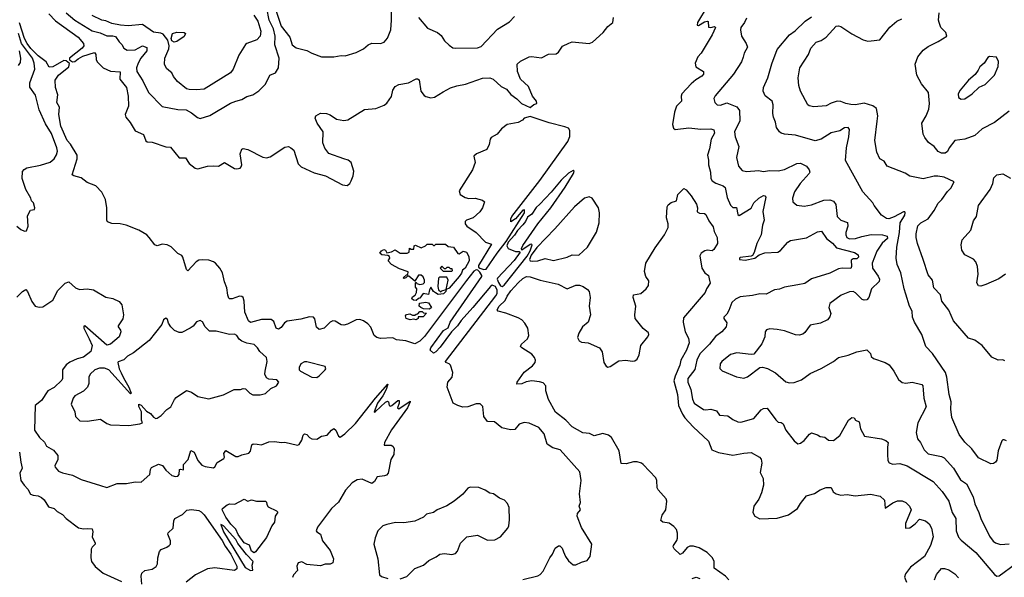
# Model space of a CAD drawing. Extents: x 2056909 to 2160450, y 827444 to 1016825.
# Tile 57 of 256: x 2084995 to 2093016, y 881626 to 886168. Entities that reach past the tile are written whole.
import ezdxf

# ---------------------------------------------------------------- set-up
doc = ezdxf.new("R2010")
doc.units = 0

msp = doc.modelspace()

# ---------------------------------------------------------------- linework, layer by layer
at = {"layer": '0CON10XD'}
for points in [[(2085375, 886223.1), (2085445, 886165.3), (2085587.1, 886077.1), (2085650.7, 886060.7), (2085705, 886036.8), (2085755, 886036.5), (2085775, 886030), (2085805, 885987.1), (2085828.6, 885965), (2085844, 885935), (2085871.1, 885921.1), (2085935, 885921.8), (2085995, 885954.1), (2086030.4, 885940.4), (2086030, 885915), (2085982.4, 885855), (2085960, 885815), (2085946.9, 885775), (2085948.5, 885745), (2085999.1, 885669.1), (2086043.9, 885573.9), (2086155, 885462.2), (2086285, 885437.7), (2086351.2, 885435), (2086395, 885410), (2086445, 885370.8), (2086465, 885364.2), (2086545, 885388.9), (2086712.6, 885487.4), (2086755, 885505.6), (2086805, 885519.2), (2086845, 885542.5), (2086894.3, 885555.7), (2086942.3, 885587.7), (2086998.3, 885641.7), (2087032, 885715), (2087078, 885735), (2087104.7, 885775.3), (2087110.4, 885855), (2087074.6, 885964.6), (2087075.2, 886035), (2087062.7, 886095), (2087028.8, 886165), (2087007.3, 886262.7)], [(2087066.2, 886295), (2087125, 886115.8), (2087195, 886026), (2087214.6, 885964.6), (2087248, 885938), (2087335, 885918.1), (2087374.6, 885894.6), (2087455, 885866), (2087555, 885866.2), (2087615, 885876), (2087645.8, 885874.2), (2087735, 885900.6), (2087795, 885930), (2087835, 885963.8), (2087864.2, 885975.8), (2087935, 885973.8), (2087964.1, 885985.9), (2087991.2, 886018.8), (2088017.5, 886085), (2088025.3, 886165), (2088023.1, 886265)], [(2090595.5, 886275), (2090515.8, 886145), (2090512.7, 886122.7), (2090525, 886120), (2090575, 886151.4), (2090596.2, 886156.2), (2090602.5, 886152.5), (2090605, 886107.5), (2090625, 886103.8), (2090655, 886113.8), (2090663.8, 886105), (2090635.9, 886045), (2090545.2, 885894.8), (2090520.4, 885865), (2090496.5, 885815), (2090502.9, 885785), (2090565, 885746.2), (2090565.8, 885725), (2090552.4, 885707.6), (2090502.3, 885677.7), (2090465, 885646.7), (2090388.9, 885565), (2090383.3, 885545), (2090385.5, 885505), (2090346.2, 885463.8), (2090328.9, 885415), (2090311.9, 885315), (2090322, 885285), (2090335, 885274.2), (2090446.6, 885286.6), (2090545, 885275.5), (2090625, 885278.6), (2090649.8, 885269.8), (2090654.6, 885245), (2090628.9, 885195), (2090615.4, 885115), (2090599.1, 885065), (2090607.5, 885025), (2090606.5, 884985), (2090622.2, 884925), (2090624.3, 884875), (2090635.5, 884855.5), (2090665, 884835.7), (2090725, 884814.3), (2090740.7, 884800.7), (2090759.3, 884719.3), (2090785, 884656.7), (2090805, 884638.8), (2090835, 884637.5), (2090845, 884582.5), (2090855, 884573.3), (2090955, 884634.2), (2090975.8, 884675), (2091015, 884715.6), (2091055, 884736), (2091065, 884733.8), (2091072.9, 884722.9), (2091048.1, 884605), (2091060.5, 884535), (2091046.5, 884495), (2091035.7, 884415), (2091000.6, 884345), (2090979.2, 884270.8), (2090965, 884247.5), (2090955, 884242.5), (2090865, 884230)], [(2085234.2, 886215), (2085288.2, 886158.2), (2085472.5, 886025), (2085515.4, 885975), (2085518.5, 885955), (2085503.6, 885936.4), (2085400, 885855), (2085401.1, 885841.1), (2085425, 885826.2), (2085445, 885828.9), (2085471.6, 885848.4), (2085509.2, 885870.8), (2085605, 885900), (2085615.9, 885885.9), (2085618.9, 885845), (2085626.9, 885825), (2085676.1, 885776.1), (2085735, 885749.2), (2085814.3, 885744.3), (2085811.1, 885685), (2085865, 885615.6), (2085878.9, 885545), (2085883.1, 885465), (2085855, 885396.7), (2085859.1, 885375), (2085895, 885331.4), (2085935, 885264), (2086005, 885233.3), (2086022, 885182), (2086034.3, 885174.3), (2086075, 885170), (2086185, 885132), (2086225, 885130), (2086295, 885043.3), (2086345, 885042), (2086375, 884995.8), (2086425, 884959.2), (2086447, 884953), (2086525, 884975.8), (2086571.7, 884978.3), (2086615, 884973.8), (2086665, 885004), (2086745, 884956.7), (2086765, 884953.8), (2086790.3, 884959.7), (2086800.6, 884969.4), (2086804.3, 884985.7), (2086791.1, 885075), (2086805, 885113.3), (2086815, 885118), (2086855, 885111.9), (2086977, 885047), (2087005, 885042), (2087035, 885050), (2087155, 885130), (2087185, 885134.4), (2087205.4, 885125.4), (2087228.6, 885105), (2087264, 884995), (2087288.3, 884968.3), (2087395, 884921.4), (2087487.5, 884895), (2087625, 884824.2), (2087661.7, 884818.3), (2087683.8, 884835), (2087695, 884856.7), (2087710.6, 884895), (2087717.1, 884935), (2087695.5, 885005.5), (2087671.2, 885025), (2087635.5, 885035.5), (2087515, 885078), (2087480.3, 885120.3), (2087465.9, 885164.1), (2087466.7, 885255), (2087418, 885325), (2087402.5, 885365), (2087407.5, 885385), (2087445, 885406), (2087495, 885403.8), (2087525, 885393.8), (2087577.4, 885357.4), (2087635, 885347.8), (2087667.6, 885352.4), (2087805, 885437.5), (2087895.5, 885444.5), (2087965, 885470.8), (2087985, 885488), (2088025, 885543.8), (2088035.6, 885595), (2088055, 885624.2), (2088085, 885641.4), (2088162.5, 885655), (2088225, 885686.7), (2088235, 885687.5), (2088248.3, 885678.3), (2088264.2, 885585), (2088290.3, 885550.3), (2088305, 885541.2), (2088345, 885531.4), (2088375, 885536.7), (2088445, 885579.4), (2088505, 885612.2), (2088555, 885629.5), (2088627.2, 885642.8), (2088765, 885690.6), (2088825, 885694.4), (2088853.6, 885683.6), (2088916.2, 885625), (2088961.3, 885601.3), (2088995, 885558.8), (2089045, 885524), (2089084.4, 885485), (2089155, 885452.8), (2089182.9, 885477.1), (2089208, 885485), (2089205.8, 885504.2), (2089171.9, 885545), (2089140.6, 885625), (2089074.2, 885685), (2089049.2, 885745), (2089046.7, 885805), (2089075, 885831.2), (2089145, 885865.8), (2089165, 885868.6), (2089245, 885858.6), (2089303.1, 885886.9), (2089365, 885890), (2089383.3, 885905), (2089418, 885952), (2089468.3, 885978.3), (2089495, 885988.6), (2089635, 885973.1), (2089661.2, 885985), (2089749.2, 886065), (2089785, 886113.8), (2089826.7, 886145), (2089831.4, 886185)], [(2086901.5, 886205), (2086936, 886155), (2086958.8, 886075), (2086955, 886033.8), (2086926.4, 886003.6), (2086846.7, 885975), (2086834.6, 885965.4), (2086780.9, 885879.1), (2086734.3, 885765), (2086714, 885735), (2086497.4, 885602.6), (2086435, 885595.6), (2086375, 885598.5), (2086355, 885605.6), (2086281.1, 885665), (2086247.8, 885705), (2086235.6, 885735), (2086225, 885744), (2086190, 885770), (2086175.6, 885805), (2086177.8, 885855), (2086209.2, 885930.8), (2086212.4, 885955), (2086202.3, 886002.3), (2086165, 886049.6), (2086145, 886058.7), (2086085, 886067.5), (2085995, 886128.4), (2085878.7, 886118.7), (2085816.3, 886123.7), (2085746.9, 886136.9), (2085697.7, 886157.7), (2085665, 886163.9), (2085585, 886202.2)], [(2088243.1, 886185), (2088318.3, 886098.3), (2088398, 886065), (2088428.3, 886038.3), (2088455, 885996.7), (2088495, 885961.2), (2088525, 885940), (2088545, 885936.7), (2088725, 885939.2), (2088755, 885948.8), (2088888.9, 886091.1), (2088985, 886151.9), (2089026.7, 886195)], [(2090915, 886182), (2090900, 886145), (2090870.8, 886105), (2090866.9, 886085), (2090875, 886033.3), (2090913.3, 885973.3), (2090923.6, 885945), (2090895.9, 885895), (2090887.8, 885862.2), (2090875, 885823.8), (2090808.9, 885725), (2090660.9, 885549.1), (2090650, 885525), (2090658, 885495), (2090675.8, 885475.8), (2090705, 885470.6), (2090755, 885490), (2090837.4, 885457.4), (2090859.2, 885429.2), (2090861.1, 885345), (2090817.1, 885255), (2090822.5, 885215), (2090854.4, 885135), (2090833.3, 885045), (2090849.4, 884975), (2090880.2, 884940.2), (2090915, 884931.9), (2091015, 884940.8), (2091052.5, 884932.5), (2091105, 884940), (2091175, 884936.2), (2091225, 884948.7), (2091325, 884995.4), (2091355, 885000.4), (2091405, 884975.8), (2091425.3, 884945), (2091430.5, 884925), (2091426.5, 884915), (2091352.9, 884835), (2091308, 884765), (2091291.2, 884715), (2091293.3, 884685), (2091325, 884656.2), (2091385, 884648.8), (2091445, 884659.2), (2091545, 884696.9), (2091595, 884699.4), (2091625, 884690.8), (2091643.3, 884663.3), (2091655, 884564.2), (2091683.1, 884535), (2091738, 884515), (2091741.1, 884485), (2091724.8, 884435.2), (2091724.7, 884415), (2091734.3, 884394.3), (2091755, 884382), (2091805, 884384.7), (2091855, 884402.9), (2091931.8, 884418.2), (2092023.7, 884416.3), (2092062.9, 884405), (2092063.2, 884385), (2092020.9, 884349.1), (2091977.4, 884282.6), (2091939.6, 884185), (2091943.1, 884143.1), (2091987.6, 884077.6)], [(2093035, 882738.8), (2093015, 882746.7), (2093005, 882746.7), (2092995, 882737.5), (2092967.1, 882655), (2092955, 882580), (2092945, 882563.3), (2092928.3, 882551.7), (2092905, 882550), (2092805, 882598.8), (2092751.1, 882671.1), (2092695, 882725.8), (2092648.8, 882788.8), (2092588.3, 882928.3), (2092581.4, 882995), (2092582.9, 883055), (2092565.7, 883115), (2092548.1, 883255), (2092535.6, 883295), (2092429.7, 883449.7), (2092375.8, 883505), (2092342.9, 883605), (2092285, 883703.8), (2092268.1, 883745), (2092264.3, 883795), (2092243.3, 883835), (2092215, 883933.3), (2092200, 883975), (2092172.5, 884105), (2092143, 884173), (2092135.5, 884225), (2092139.6, 884315), (2092162.2, 884435), (2092166.8, 884513.2), (2092204.5, 884575), (2092209.4, 884595), (2092205, 884602), (2092195, 884601.9), (2092117.4, 884562.6), (2092075, 884547.1), (2092055, 884548), (2092015, 884576), (2091955, 884654), (2091945, 884676), (2091864.6, 884764.6), (2091722.1, 885022.1), (2091730.6, 885125), (2091750.6, 885215), (2091754.5, 885274.5), (2091745, 885289.4), (2091715, 885287.3), (2091676.9, 885263.1), (2091605, 885246.2), (2091524.3, 885195), (2091475, 885181.2), (2091315, 885227.1), (2091225, 885236), (2091197.5, 885245), (2091183.8, 885255), (2091160.6, 885290.6), (2091152.7, 885332.7), (2091135.8, 885375), (2091130.8, 885405), (2091133.8, 885475), (2091126.2, 885505), (2091066.9, 885546.9), (2091051.9, 885585), (2091053.3, 885615), (2091088.9, 885695), (2091121.7, 885808.3), (2091165.8, 885925), (2091265.8, 886045), (2091312.4, 886077.6), (2091393, 886157), (2091445, 886190.6)], [(2093019.3, 883389.3), (2093005, 883397.5), (2092965, 883393.3), (2092915, 883420), (2092835, 883513.8), (2092775, 883556.2), (2092723, 883573), (2092601.2, 883715), (2092562.7, 883802.7), (2092508, 883875), (2092495.6, 883925.6), (2092440.8, 883985), (2092430.8, 884045), (2092395, 884090), (2092354.4, 884215), (2092309.6, 884345), (2092298.8, 884395), (2092297.7, 884425), (2092311.8, 884488.2), (2092335, 884512.9), (2092395, 884546), (2092445, 884613.8), (2092476.7, 884673.3), (2092507.3, 884702.7), (2092552.2, 884767.8), (2092581.2, 884795), (2092607.5, 884847.5), (2092526.2, 884885), (2092473.7, 884893.7), (2092445, 884894.5), (2092355, 884871.5), (2092245, 884894), (2092207.9, 884917.9), (2092062.5, 884975), (2092036.7, 885015), (2092001.2, 885035), (2091978.8, 885088.8), (2091960, 885185), (2091979.3, 885340.7), (2091985.8, 885385), (2091973.8, 885445), (2091945, 885467.5), (2091875, 885488), (2091805, 885475.7), (2091765, 885477.1), (2091725, 885484.4), (2091685, 885502.2), (2091655.5, 885505.5), (2091605, 885489.2), (2091564.3, 885465.7), (2091465, 885457.5), (2091425, 885466), (2091414.5, 885474.5), (2091355.3, 885585.3), (2091342.4, 885632.4), (2091337.3, 885695), (2091351.1, 885775), (2091421.4, 885885), (2091439.2, 885935), (2091484.6, 885985.4), (2091525, 886000), (2091564.4, 886025), (2091645, 886115.8), (2091665, 886118.6), (2091685, 886112.5), (2091775, 886052), (2091867.5, 886005), (2091905, 885993.8), (2091930, 885995), (2092002.5, 886005), (2092083, 886107), (2092140, 886155), (2092180, 886175)], [(2093056.6, 885423.4), (2092935, 885331.2), (2092835, 885280), (2092775, 885224.3), (2092695, 885196.2), (2092613.3, 885185), (2092566.4, 885123.6), (2092554, 885095), (2092535, 885081.4), (2092505, 885080), (2092476, 885095), (2092444.2, 885135), (2092398.1, 885168.1), (2092367.2, 885207.2), (2092354.2, 885235), (2092343.8, 885325), (2092378, 885385), (2092400.3, 885439.7), (2092405.6, 885485), (2092398.6, 885575), (2092342, 885645), (2092303.8, 885715), (2092288.8, 885805), (2092312, 885865), (2092355, 885918.8), (2092395, 885949.2), (2092478.3, 885991.7), (2092546.7, 886035), (2092540.8, 886065), (2092500, 886105), (2092484.2, 886144.2), (2092480, 886165), (2092485.8, 886224.2)], [(2088871.1, 883995), (2088845, 884006.2), (2088830, 883995), (2088686.9, 883823.1), (2088591.2, 883718.8), (2088560.6, 883675), (2088513.5, 883626.5), (2088419.4, 883500.6), (2088385, 883463.3), (2088365, 883452.5), (2088340, 883475), (2088344.2, 883495), (2088448.6, 883635), (2088485, 883656.7), (2088503.1, 883705), (2088758.8, 884075), (2088760, 884085), (2088745, 884112.3), (2088727.6, 884127.6), (2088715, 884130), (2088695, 884119.1), (2088635, 884043.1), (2088292.1, 883587.9), (2088255, 883549.1), (2088215, 883528), (2088141.1, 883551.1), (2088065, 883560.6), (2088035, 883576.5), (2087935, 883570.9), (2087905, 883578.5), (2087883.1, 883595), (2087855, 883663.8), (2087831.7, 883691.7), (2087796, 883715), (2087765, 883725.6), (2087735, 883723.3), (2087665, 883686.7), (2087635, 883678.9), (2087615, 883682.9), (2087565, 883713.1), (2087545, 883714.4), (2087525, 883703.1), (2087475.7, 883655), (2087435, 883643.5), (2087412.7, 883662.7), (2087400.3, 883730.3), (2087388.8, 883745), (2087355, 883748.9), (2087285, 883727.7), (2087175, 883713.1), (2087152.4, 883697.6), (2087125, 883659.4), (2087105, 883648.3), (2087084.7, 883655), (2087065, 883710), (2087045, 883725.4), (2086965, 883725.4), (2086875, 883700.6), (2086858.5, 883715), (2086829.6, 883785), (2086823.3, 883875), (2086815.5, 883905.5), (2086804.3, 883914.3), (2086787, 883917), (2086725, 883894.4), (2086705, 883894), (2086699.5, 883899.5), (2086690, 883925), (2086682.9, 883985), (2086662.7, 884032.7), (2086646.5, 884105), (2086625, 884144.2), (2086590, 884185), (2086575, 884196.2), (2086535, 884209.1), (2086485, 884212.8), (2086455, 884208.2), (2086432.7, 884195), (2086365, 884121.2), (2086355, 884132.5), (2086325, 884233.8), (2086315, 884247.5), (2086285, 884264.4), (2086228.6, 884318.6), (2086197.5, 884335), (2086155, 884340), (2086115, 884326.9), (2086095, 884334.4), (2086051.5, 884395), (2086030, 884415), (2085965, 884454.6), (2085863.3, 884495), (2085814.6, 884504.6), (2085745, 884507.1), (2085710.9, 884520.9), (2085704.6, 884535.4), (2085704.7, 884635), (2085693.4, 884703.4), (2085665, 884762.9), (2085615, 884814.6), (2085545, 884841.5), (2085495, 884879.5), (2085435.8, 884895.8), (2085423.8, 884905), (2085463.8, 885035), (2085463.5, 885065), (2085410, 885155), (2085383.3, 885185), (2085329.4, 885300.6), (2085315.5, 885395), (2085318.6, 885455), (2085298.9, 885495), (2085307.5, 885555), (2085287.1, 885615), (2085285.5, 885675), (2085311.1, 885715), (2085394.5, 885785), (2085401.2, 885811.2), (2085373.8, 885833.8), (2085355, 885834.6), (2085265, 885785.3), (2085235, 885781.2), (2085211.3, 885825), (2085145, 885873.4), (2085085, 885933.5), (2085056.1, 885975), (2085035, 886013.8), (2084992.7, 886142.7)], [(2084973.1, 884485), (2085005, 884458.9), (2085035, 884445.7), (2085052.3, 884447.7), (2085065.8, 884485), (2085058.3, 884571.7), (2085083.6, 884616.4), (2085117, 884623), (2085120, 884635), (2085107.5, 884675), (2085091.7, 884691.7), (2085086, 884715), (2085044.4, 884785), (2085016.9, 884875), (2085019.1, 884930.9), (2085032.1, 884947.9), (2085055, 884960.8), (2085165, 884982.5), (2085245, 885006.5), (2085275.6, 885035), (2085295, 885066.2), (2085302.2, 885097.8), (2085299.3, 885125), (2085255, 885241.4), (2085205, 885320), (2085153.8, 885435), (2085124.5, 885554.5), (2085077.4, 885617.4), (2085077.1, 885655), (2085117.6, 885765), (2085112.7, 885815), (2085099, 885855), (2085010.2, 885975), (2084984.9, 886055)], [(2086255, 885985.6), (2086234.2, 885995), (2086230, 886015), (2086240, 886055), (2086275, 886065.4), (2086335, 886063.8), (2086345, 886056.7), (2086335, 886031.2), (2086275, 885990.9), (2086255, 885985.6)], [(2084990.2, 885915), (2085003.2, 885855), (2084999.3, 885820.7), (2084984.3, 885795)], [(2092665, 885521.2), (2092695, 885523.8), (2092755, 885564), (2092810.6, 885619.4), (2092859.1, 885640.9), (2092936, 885715), (2092966, 885786), (2092968.3, 885828.3), (2092953, 885863), (2092895, 885867.5), (2092880.5, 885859.5), (2092851.2, 885815), (2092815.9, 885784.1), (2092804.1, 885755.9), (2092777.4, 885722.6), (2092725, 885676), (2092655, 885593.3), (2092640, 885565), (2092643.8, 885535), (2092665, 885521.2)], [(2088775, 884133.3), (2088795, 884134.6), (2088883.5, 884266.5), (2088959.2, 884360.8), (2089106.7, 884595), (2089108.3, 884618.3), (2089095, 884616.2), (2089033.8, 884545), (2088995, 884522.5), (2088996, 884545), (2089005.6, 884565), (2089231.2, 884858.8), (2089459.3, 885175), (2089477.4, 885217.4), (2089476.5, 885265), (2089465.5, 885285.5), (2089436.6, 885296.6), (2089307.3, 885327.3), (2089155, 885380), (2089105, 885366.7), (2089090.7, 885349.3), (2089055, 885330), (2088965, 885314.5), (2088920, 885280), (2088885, 885236.9), (2088835, 885209.2), (2088826.9, 885195), (2088819.7, 885150.3), (2088799.7, 885110.3), (2088715.5, 885074.5), (2088694.3, 885055.7), (2088705.7, 885005), (2088684.5, 884945), (2088574.5, 884775), (2088583.1, 884745), (2088625, 884720.9), (2088655, 884712.3), (2088705, 884713.6), (2088765, 884699.2), (2088781.2, 884685), (2088764.4, 884635), (2088745, 884604.3), (2088688.1, 884555), (2088634.2, 884535), (2088624, 884524), (2088622.9, 884505), (2088637.4, 884487.4), (2088715, 884433.8), (2088788.6, 884355), (2088838.8, 884338.8), (2088733, 884165), (2088733.4, 884153.4), (2088743, 884143), (2088775, 884133.3)], [(2088925, 883994.9), (2088941.6, 884005), (2089128.8, 884241.2), (2089153.3, 884285), (2089170, 884335), (2089165, 884340), (2089155, 884337.5), (2089085, 884290), (2089083.9, 884303.9), (2089095, 884330), (2089216.4, 884505), (2089322.1, 884635), (2089439.2, 884805), (2089505.7, 884915), (2089512.5, 884935), (2089505, 884940), (2089465, 884917.5), (2089405, 884860), (2089325, 884761.9), (2089233.3, 884665), (2089202.7, 884637.3), (2089166.5, 884585), (2089131.7, 884558.3), (2089116.9, 884525), (2089095, 884496.2), (2089049.5, 884450.5), (2089025, 884412), (2088973.6, 884356.4), (2088963.8, 884325), (2088973.6, 884303.6), (2089035, 884279.5), (2089065, 884280), (2089072.5, 884275), (2089022.7, 884207.3), (2088888.6, 884061.4), (2088885.6, 884054.4), (2088895, 884026.7), (2088910.8, 884000.8), (2088925, 883994.9)], [(2093025, 884096), (2092972.1, 884057.9), (2092865, 884010), (2092825, 883998.8), (2092805, 884001.2), (2092792.5, 884025), (2092804.2, 884095), (2092797.6, 884157.6), (2092784.5, 884194.5), (2092765, 884216.2), (2092695, 884253.3), (2092671.2, 884291.2), (2092664.2, 884335), (2092673.8, 884375), (2092743.3, 884455), (2092765, 884530), (2092790, 884565), (2092806.2, 884655), (2092901.2, 884785), (2092923.3, 884835), (2092929.3, 884880.7), (2092956.1, 884903.9), (2093005, 884913.8), (2093066.4, 884876.4)], [(2090772.5, 881605), (2090745, 881635.7), (2090651.2, 881701.2), (2090652.5, 881755), (2090640, 881785), (2090595, 881827.1), (2090531.2, 881865), (2090485, 881880), (2090455, 881880), (2090432.6, 881867.4), (2090395, 881823.3), (2090375, 881812.5), (2090327.7, 881857.7), (2090318.8, 881875), (2090321.2, 881885), (2090348.1, 881925), (2090353.5, 881945), (2090354.5, 881985), (2090345.4, 882015), (2090325, 882038.6), (2090285, 882067.5), (2090235, 882076.2), (2090217.5, 882087.5), (2090228.8, 882131.2), (2090260, 882175), (2090266.2, 882245), (2090262.2, 882265), (2090197.3, 882337.3), (2090188.8, 882355), (2090186.7, 882415), (2090176.9, 882435), (2090074.2, 882545), (2090061.2, 882555), (2090025, 882565.5), (2089994.6, 882565.4), (2089935, 882550.6), (2089895, 882552.5), (2089878.9, 882655), (2089815.5, 882765), (2089793, 882783), (2089745, 882797.1), (2089675, 882779.2), (2089636.1, 882796.1), (2089583.1, 882803.1), (2089495, 882850.8), (2089445.3, 882905.3), (2089359.8, 882969.8), (2089303.5, 883073.5), (2089282.1, 883145), (2089280, 883185), (2089259.4, 883209.4), (2089229.3, 883219.3), (2089167, 883227), (2089122.3, 883217.7), (2089085, 883200.8), (2089045, 883200), (2089047.5, 883215), (2089105, 883296), (2089171.3, 883348.7), (2089193.8, 883375), (2089195.8, 883395), (2089188.6, 883415), (2089167.5, 883442.5), (2089084.5, 883494.5), (2089076.2, 883505), (2089084.3, 883525), (2089131.4, 883568.6), (2089143.1, 883595), (2089134.4, 883655), (2089111.4, 883695), (2089085, 883722.5), (2089055, 883739.2), (2088955, 883778), (2088893.4, 883793.4), (2088884.3, 883804.3), (2088901.5, 883835), (2088948.9, 883881.1), (2088965, 883916.7), (2088995, 883959.4), (2089055, 884025.6), (2089095, 884060), (2089125, 884075.7), (2089155, 884074.5), (2089235, 884045.6), (2089382.5, 884015), (2089455, 883974.5), (2089525, 884006.4), (2089555, 884005.5), (2089584.6, 883994.6), (2089621.5, 883971.5), (2089634.5, 883954.5), (2089642.7, 883905), (2089634.6, 883835), (2089646.2, 883763.8), (2089626.2, 883705), (2089580, 883665), (2089549.6, 883615), (2089539.3, 883579.3), (2089551.8, 883551.8), (2089572.3, 883542.3), (2089626, 883536), (2089718, 883495), (2089741.3, 883461.3), (2089754.6, 883375), (2089772.5, 883345), (2089785, 883337.8), (2089805, 883341.9), (2089875, 883390), (2089933.6, 883393.6), (2089985, 883386), (2090005, 883390), (2090025, 883403.8), (2090041.2, 883438.8), (2090054.5, 883515), (2090110.9, 883585), (2090120.5, 883605), (2090117.3, 883617.3), (2090075, 883652.7), (2090010, 883735), (2090006.1, 883765), (2090014.5, 883835), (2089994, 883906), (2089995, 883926.7), (2090055, 883936.9), (2090098.5, 883975), (2090117.3, 884002.7), (2090121.1, 884041.1), (2090097.1, 884075), (2090085.6, 884115.6), (2090095.7, 884185), (2090171.2, 884308.8), (2090248, 884415), (2090278, 884475), (2090278.8, 884505), (2090264, 884555), (2090268.8, 884645), (2090278.8, 884661.2), (2090301.7, 884678.3), (2090346.4, 884693.6), (2090356.7, 884745), (2090405, 884793.3), (2090425, 884781.2), (2090465, 884733.8), (2090509.2, 884665), (2090517.5, 884635), (2090515, 884602.5), (2090531.7, 884591.7), (2090575, 884589.2), (2090585, 884580), (2090608.9, 884528.9), (2090645, 884480), (2090652.9, 884442.9), (2090676, 884395), (2090680, 884345), (2090650.4, 884295), (2090635, 884284.7), (2090595, 884290), (2090575.3, 884284.7), (2090546.5, 884265), (2090536.2, 884245), (2090553, 884143), (2090576.7, 884106.7), (2090606.7, 884085), (2090612.5, 884057.5), (2090619.3, 884020.7), (2090590, 883975), (2090580, 883945), (2090401.8, 883738.2), (2090399.4, 883705), (2090417.5, 883625), (2090442.9, 883575), (2090448.8, 883535), (2090426.8, 883475), (2090381.1, 883395), (2090372.3, 883355), (2090334.3, 883265), (2090324.8, 883225), (2090354.7, 883115), (2090362.9, 883025), (2090394, 882954), (2090413.9, 882923.9), (2090480.4, 882850.4), (2090605.9, 882735.9), (2090634.6, 882664.6), (2090687.3, 882642.7), (2090805, 882620), (2090895, 882638.1), (2090955, 882642), (2091022.5, 882605), (2091035, 882587.5), (2091040.8, 882555), (2091028.3, 882478.3), (2091050.3, 882430.3), (2091053.6, 882375), (2091039.2, 882315), (2091016.4, 882263.6), (2090975.4, 882205), (2090967.3, 882155), (2090982.9, 882125), (2091025, 882101.4), (2091165, 882107.1), (2091256.7, 882135), (2091330.8, 882185), (2091355, 882226.7), (2091405, 882290), (2091470.3, 882309.7), (2091515, 882337.5), (2091565, 882357.1), (2091605, 882357.5), (2091621.7, 882321.7), (2091645.9, 882305.9), (2091685, 882296.2), (2091735, 882300), (2091800.5, 882290.5), (2091925, 882301.9), (2092005.6, 882285.6), (2092038.8, 882255), (2092045, 882190), (2092107.9, 882232.1), (2092145, 882247.5), (2092185, 882248), (2092214.1, 882234.1), (2092244.1, 882204.1), (2092256, 882175), (2092211.1, 882065), (2092210, 882025), (2092245, 882030), (2092289.6, 882060.4), (2092325, 882098.8), (2092375, 882086.2), (2092405, 882060), (2092424, 882025), (2092435.8, 881955), (2092415.6, 881885), (2092367.1, 881795), (2092252.8, 881707.2), (2092210.8, 881655), (2092203.4, 881626.6), (2092219.6, 881585)], [(2089170.2, 884200.2), (2089215, 884204.6), (2089275, 884222.1), (2089345, 884207.1), (2089455, 884234.4), (2089495, 884252.5), (2089551.2, 884248.8), (2089621.2, 884315), (2089695, 884436.7), (2089717, 884513), (2089717.8, 884595), (2089710, 884635), (2089657.5, 884715), (2089635, 884725.5), (2089595.9, 884714.1), (2089515.1, 884644.9), (2089355.4, 884465), (2089208.3, 884311.7), (2089160.9, 884249.1), (2089149.2, 884215), (2089154.6, 884204.6), (2089170.2, 884200.2)], [(2090865, 884230), (2090857.5, 884225), (2090860, 884215), (2090905, 884210), (2090985, 884226.7), (2091018.6, 884251.4), (2091065, 884270), (2091170, 884275), (2091192, 884288), (2091253.1, 884355), (2091275, 884369.1), (2091405, 884392.5), (2091495, 884440.5), (2091525.6, 884445.6), (2091567.5, 884385), (2091615, 884348.1), (2091649.2, 884309.2), (2091795, 884272), (2091825, 884253.3), (2091828.1, 884235), (2091815, 884220.6), (2091785, 884221.2), (2091769.5, 884210.5), (2091772.3, 884157.7), (2091765, 884141.2), (2091695, 884143.9), (2091665, 884138), (2091595, 884104.3), (2091445, 884056.2), (2091390.2, 884019.8), (2091335, 884007.1), (2091225, 883989.2), (2091185, 883972.7), (2091145, 883966.8), (2091075, 883932.9), (2091025, 883936), (2090965, 883921.9), (2090865, 883910.8), (2090825, 883892.2), (2090795.6, 883865), (2090772.1, 883797.9), (2090755, 883770), (2090730, 883745), (2090730, 883735), (2090755, 883700), (2090751.4, 883665), (2090714.4, 883625), (2090663.5, 883586.5), (2090615.6, 883524.4), (2090535, 883447.3), (2090511.3, 883395), (2090495, 883319.2), (2090437.1, 883245), (2090438.8, 883215), (2090462.1, 883155), (2090475, 883076.7), (2090489.4, 883045), (2090565, 882993.1), (2090585, 882989.4), (2090625, 882996.7), (2090671.8, 882981.8), (2090697.1, 882947.1), (2090765, 882942.3), (2090805, 882910.8), (2090845, 882892), (2090868.6, 882888.6), (2090975, 882920), (2091035, 882990.6), (2091055, 883001.1), (2091085, 883002.9), (2091155, 882907.5), (2091175, 882890), (2091197.3, 882887.3), (2091215, 882876.2), (2091235.5, 882825), (2091305, 882737.8), (2091335, 882714.3), (2091355, 882718.8), (2091385, 882740), (2091428.3, 882791.7), (2091445, 882802.5), (2091495, 882786.7), (2091515, 882773.3), (2091555, 882766.7), (2091585, 882743.3), (2091625, 882740), (2091675, 882780), (2091746, 882905), (2091775, 882927.5), (2091793.6, 882923.6), (2091805, 882906.7), (2091832.5, 882892.5), (2091844.2, 882835), (2091875.9, 882775.9), (2092014.5, 882754.5), (2092051.2, 882741.2), (2092070, 882725), (2092063.1, 882685), (2092063.1, 882625), (2092068.3, 882578.3), (2092078.6, 882558.6), (2092106.9, 882546.9), (2092165, 882553.8), (2092225.8, 882535), (2092436.1, 882406.1), (2092510.6, 882325), (2092564.4, 882245), (2092590.8, 882155), (2092621.4, 882105), (2092623.3, 882005), (2092642.4, 881952.4), (2092665, 881927.5), (2092785, 881829.1), (2092935, 881648.1), (2092955, 881635.6), (2092975, 881636.9), (2093106, 881736)], [(2088225, 883880), (2088203, 883883), (2088190, 883895), (2088195, 883910), (2088216.4, 883923.6), (2088227.5, 883945), (2088230, 883975), (2088218.3, 883988.3), (2088220, 884025), (2088225, 884030), (2088230, 884020), (2088255, 884010), (2088283, 884017), (2088291.7, 884028.3), (2088292.5, 884045), (2088282.5, 884072.5), (2088267, 884087), (2088245, 884087.5), (2088215, 884037.5), (2088165, 884080), (2088155, 884080), (2088140, 884065), (2088125, 884060), (2088120, 884065), (2088145, 884090), (2088158.3, 884091.7), (2088160, 884115), (2088088.3, 884138.3), (2088023.6, 884173.6), (2087997.5, 884205), (2088010, 884225), (2088008.3, 884238.3), (2087995, 884247.5), (2087945, 884253.3), (2087930, 884265), (2087943.6, 884286.4), (2087963, 884297), (2087975, 884290), (2087985, 884270), (2088025, 884277.5), (2088055, 884292.5), (2088095, 884267.5), (2088153, 884267), (2088167.5, 884275), (2088171.7, 884308.3), (2088185, 884300), (2088205, 884300), (2088210, 884325), (2088218.3, 884331.7), (2088265, 884310), (2088300, 884325), (2088315, 884340), (2088355, 884340), (2088365, 884330), (2088375, 884330), (2088385, 884340), (2088465, 884340), (2088485, 884320), (2088530, 884315), (2088565, 884262.5), (2088575, 884260), (2088607, 884283), (2088635, 884273.3), (2088655, 884240), (2088656, 884205), (2088625, 884144.3), (2088601.7, 884128.3), (2088595, 884104), (2088575.5, 884075), (2088495, 883981.2), (2088470, 883970), (2088466.7, 883955), (2088447.5, 883935), (2088405, 883930), (2088383, 883943), (2088367.5, 883955), (2088345, 883990), (2088333, 883967), (2088325, 883930), (2088283, 883937), (2088255, 883900), (2088243, 883897), (2088225, 883880)], [(2088515, 884120), (2088520, 884125), (2088518.3, 884138.3), (2088505, 884140), (2088495, 884150), (2088475, 884150), (2088465, 884140), (2088455, 884140), (2088435, 884160), (2088420, 884145), (2088445, 884120), (2088515, 884120)], [(2084972.1, 883907.9), (2085018.8, 883955), (2085045, 883970), (2085060, 883955), (2085093.9, 883873.9), (2085122.5, 883835), (2085155, 883826.2), (2085185, 883828), (2085266.6, 883883.4), (2085305, 883962.5), (2085365, 884022), (2085395, 884033.8), (2085450, 883985), (2085470, 883975), (2085485, 883970), (2085545, 883974.4), (2085597, 883967), (2085697, 883907), (2085755, 883896.2), (2085805, 883871.2), (2085826.7, 883845), (2085840.8, 883765), (2085835, 883732.5), (2085797.5, 883675), (2085797.5, 883665), (2085817.7, 883637.7), (2085820, 883625), (2085805, 883584), (2085735, 883524.4), (2085705, 883516.9), (2085525, 883673.3), (2085518.3, 883671.7), (2085519.2, 883655), (2085562.6, 883567.4), (2085587.1, 883515), (2085575.8, 883465), (2085515, 883418.9), (2085465, 883405.6), (2085405, 883379.6), (2085373.2, 883356.8), (2085343.8, 883315), (2085344.3, 883245.7), (2085338.7, 883231.3), (2085275, 883171.4), (2085223.8, 883145), (2085173.8, 883065), (2085122, 883025), (2085116.2, 882825), (2085156.2, 882765), (2085196.4, 882726.4), (2085214.5, 882694.5), (2085271.7, 882661.7), (2085305, 882616.7), (2085305.6, 882585), (2085282.5, 882535), (2085285, 882523.3), (2085311.5, 882491.5), (2085343.6, 882476.4), (2085426.7, 882456.7), (2085495, 882423.8), (2085652.5, 882372.5), (2085705, 882358), (2085789.3, 882390.7), (2085865, 882391.2), (2085935, 882403.3), (2085985, 882402), (2086056.1, 882463.9), (2086060, 882505), (2086068.9, 882521.1), (2086125, 882548.6), (2086157.9, 882537.9), (2086185, 882498), (2086235.8, 882455.8), (2086265, 882448), (2086285, 882450), (2086295.7, 882464.3), (2086297, 882503), (2086305, 882506.7), (2086330, 882500), (2086330, 882545), (2086367.3, 882585), (2086390.5, 882659.5), (2086415.5, 882645), (2086447.9, 882577.9), (2086479.7, 882539.7), (2086505, 882527.5), (2086575, 882518), (2086585.6, 882524.4), (2086605, 882560.6), (2086657.6, 882592.4), (2086662.5, 882605), (2086659.4, 882635), (2086675, 882659.2), (2086755, 882611.2), (2086775, 882608.8), (2086805, 882624), (2086862.1, 882637.9), (2086875.5, 882654.5), (2086885.6, 882705), (2086897.1, 882712.9), (2086930, 882710), (2086965, 882704.2), (2087025, 882728), (2087075, 882732.5), (2087125, 882724.2), (2087155, 882725.8), (2087257.7, 882702.3), (2087271.7, 882708.3), (2087295, 882742.5), (2087305.6, 882784.4), (2087314.4, 882795.6), (2087335, 882789.4), (2087355, 882765.8), (2087375, 882754.2), (2087415, 882750), (2087455, 882776.2), (2087501.2, 882785), (2087535, 882825.7), (2087555, 882836.7), (2087570.6, 882825), (2087591.2, 882775), (2087605, 882768), (2087645, 882795.8), (2087731.2, 882878.8), (2087895, 883085.6), (2087995, 883200), (2087982, 883155), (2087954, 883105), (2087908.8, 883045), (2087882.5, 882975), (2087885, 882970), (2087895, 882977.5), (2087975, 883053.8), (2087991.7, 883061.7), (2088000, 883055), (2088006.4, 883026.4), (2088015, 883021.2), (2088025.7, 883024.3), (2088075, 883066.7), (2088087, 883067), (2088086.7, 883045), (2088073.3, 883005), (2088085, 882997.5), (2088175, 883060), (2088177.5, 883055), (2088154.3, 883005), (2088023.5, 882826.5), (2087965.8, 882725), (2087965, 882702.5), (2088022.3, 882702.3), (2088036.2, 882695), (2088046.2, 882675), (2088042, 882625), (2088018, 882585), (2087995.9, 882474.1), (2087982.3, 882457.7), (2087968.3, 882451.7), (2087906.7, 882445), (2087885, 882407.5), (2087865, 882391.2), (2087785, 882425.6), (2087745, 882418.9), (2087705, 882394.6), (2087649.2, 882335), (2087591.8, 882238.2), (2087536.2, 882185), (2087479.4, 882110.6), (2087420.8, 882035), (2087410, 882005), (2087416, 881995), (2087446.2, 881976.2), (2087463, 881923), (2087525.4, 881845.4), (2087550.8, 881775), (2087547, 881743), (2087525, 881732), (2087485, 881734), (2087445, 881718), (2087335, 881730), (2087295, 881751.4), (2087265, 881744.2), (2087252.4, 881717.6), (2087259.2, 881680.8), (2087225.6, 881645), (2087218.9, 881625)], [(2088425, 883950), (2088435, 883960), (2088470, 883970), (2088486.7, 884045), (2088475, 884070), (2088415, 884070), (2088408.3, 884061.7), (2088402.5, 883995), (2088408.3, 883968.3), (2088425, 883950)], [(2091987.6, 884077.6), (2091999.6, 884055), (2091995.6, 884035), (2091934.7, 883975.3), (2091911.1, 883905), (2091895, 883886.9), (2091875, 883882.7), (2091859.3, 883889.3), (2091805, 883944.2), (2091785, 883952.9), (2091755, 883951.4), (2091685.8, 883924.2), (2091593.8, 883855), (2091586.2, 883825), (2091603.8, 883775), (2091595, 883747.5), (2091575.7, 883724.3), (2091517.5, 883695), (2091435, 883680), (2091390.9, 883619.1), (2091373.6, 883606.4), (2091345, 883599.4), (2091315, 883600.6), (2091225, 883634.3), (2091165, 883645.7), (2091105, 883648.8), (2091079.3, 883640.7), (2091066.7, 883625), (2091063.8, 883585), (2091041.2, 883528.8), (2090975.7, 883444.3), (2090955, 883440), (2090835.9, 883454.1), (2090785, 883442), (2090716, 883385), (2090700.8, 883365), (2090697.7, 883327.7), (2090717, 883307), (2090835, 883260), (2090895, 883248.8), (2090925, 883258.8), (2091025, 883336.2), (2091045, 883338), (2091085.8, 883325.8), (2091151.4, 883291.4), (2091235, 883218), (2091265, 883208.8), (2091305, 883212.5), (2091365, 883234), (2091433.6, 883286.4), (2091524.2, 883325.8), (2091625, 883383.3), (2091665, 883416.7), (2091745, 883436.7), (2091815, 883463.3), (2091895, 883477.5), (2091925, 883450), (2091932.5, 883425), (2091949.3, 883409.3), (2092045, 883376), (2092077, 883357), (2092116.2, 883305), (2092155, 883236.7), (2092182.7, 883212.7), (2092215, 883206.2), (2092265, 883216), (2092345, 883195.8), (2092352, 883185), (2092355, 883152.5), (2092361.1, 883085), (2092380, 883015), (2092312.2, 882885), (2092298.9, 882805), (2092308.6, 882755), (2092334.4, 882724.4), (2092363.5, 882663.5), (2092395, 882632.5), (2092505, 882610), (2092525, 882598.6), (2092601.9, 882515), (2092659.2, 882419.2), (2092706.7, 882386.7), (2092761.1, 882281.1), (2092775.6, 882225), (2092808.1, 882155), (2092823.7, 882103.7), (2092895, 881961.2), (2092925, 881920.8), (2092945, 881905.8), (2092985.8, 881894.2), (2093055, 881898.9)], [(2089095, 881608.7), (2089215, 881636.9), (2089235, 881648), (2089258.8, 881675), (2089313.8, 881785), (2089335.7, 881814.3), (2089356, 881864), (2089385, 881883.3), (2089395, 881883.3), (2089415, 881862.5), (2089424.3, 881834.3), (2089440.8, 881795), (2089465, 881761.2), (2089505, 881726.2), (2089525, 881728), (2089570.5, 881749.5), (2089618.3, 881761.7), (2089641.9, 881795), (2089656.9, 881895), (2089572.6, 882032.6), (2089536.2, 882125), (2089540, 882145), (2089563.3, 882175), (2089552.5, 882205), (2089562.5, 882235), (2089556.2, 882305), (2089570, 882415), (2089557.5, 882485), (2089397.5, 882665), (2089339.5, 882679.5), (2089290.8, 882710.8), (2089268.8, 882795), (2089225, 882847.1), (2089145, 882882.5), (2089105, 882886.9), (2089065, 882872.9), (2089028.9, 882831.1), (2088993.1, 882826.9), (2088922.2, 882842.2), (2088863, 882893), (2088805, 882896.2), (2088776.2, 882935), (2088767.1, 883017.1), (2088747.7, 883037.7), (2088715, 883040), (2088645, 883015.8), (2088605, 883012.5), (2088564.1, 883024.1), (2088527.5, 883045), (2088476.2, 883175), (2088483.8, 883215), (2088518, 883255), (2088524.3, 883295), (2088504.6, 883354.6), (2088495, 883365.7), (2088466.7, 883376.7), (2088464, 883385), (2088875, 883918.8), (2088885, 883938.8), (2088885.6, 883965.6), (2088871.1, 883995)], [(2088335, 883810), (2088285, 883812.5), (2088263, 883823), (2088250, 883835), (2088251.7, 883858.3), (2088305, 883867.5), (2088325, 883862.5), (2088350, 883825), (2088335, 883810)], [(2088177, 883723), (2088143, 883733), (2088137.5, 883755), (2088145, 883767.5), (2088173, 883773), (2088195, 883760), (2088215, 883760), (2088225, 883770), (2088238.3, 883771.7), (2088255, 883790), (2088275, 883790), (2088285, 883780), (2088308.3, 883778.3), (2088281.7, 883748.3), (2088241.7, 883748.3), (2088240, 883735), (2088225, 883723.3), (2088205, 883727.5), (2088177, 883723)], [(2085885, 882863.3), (2085975, 882876.2), (2085996.2, 882885), (2085986.8, 882906.8), (2085986.4, 882975), (2085965, 883017.5), (2085965, 883037.5), (2085985, 883027.5), (2086029, 882979), (2086061.1, 882961.1), (2086085, 882930.6), (2086105, 882920), (2086115, 882922.5), (2086147.4, 882942.6), (2086195, 882993.3), (2086226.7, 883015), (2086256.4, 883073.6), (2086270.5, 883089.5), (2086355, 883147.5), (2086395, 883133.3), (2086447.7, 883097.7), (2086535, 883080.6), (2086655, 883111.1), (2086742.5, 883155), (2086795, 883156.2), (2086816.1, 883163.9), (2086835, 883161.2), (2086870, 883125), (2086895, 883111.2), (2086955, 883111.2), (2086997.7, 883122.3), (2087042.5, 883165), (2087087.5, 883185), (2087106.7, 883215), (2087090, 883235), (2087025, 883240), (2087005, 883250), (2086991.7, 883281.7), (2086993.9, 883303.9), (2087012.5, 883385), (2087005.6, 883415), (2086951.2, 883465), (2086933.8, 883495), (2086905, 883522.5), (2086845, 883534), (2086805, 883549.4), (2086784.5, 883564.5), (2086763.8, 883595), (2086745, 883605.8), (2086705, 883604), (2086595, 883630.8), (2086540.9, 883630.9), (2086505.7, 883665), (2086485, 883706.2), (2086465, 883718.8), (2086435, 883706.2), (2086407.6, 883672.4), (2086383.4, 883656.6), (2086315, 883618.8), (2086295, 883620), (2086255.8, 883635.8), (2086226.2, 883665), (2086208.8, 883695), (2086200, 883725), (2086185, 883736.7), (2086166.4, 883723.6), (2086153.6, 883686.4), (2086049.2, 883555), (2085921.4, 883455), (2085875, 883427.8), (2085843.4, 883396.6), (2085797.9, 883382.1), (2085794.5, 883375), (2085805.8, 883325), (2085822.3, 883292.3), (2085840.1, 883250.1), (2085885.5, 883175), (2085902.5, 883125), (2085899.3, 883120.7), (2085720.9, 883315), (2085685, 883330.8), (2085645, 883328.5), (2085608, 883315), (2085568.7, 883281.3), (2085558.1, 883255), (2085560, 883205), (2085548, 883175), (2085515, 883142.9), (2085444.3, 883105), (2085430, 883085), (2085415.8, 883035), (2085446, 882975), (2085450, 882935), (2085485, 882900.8), (2085545, 882897.1), (2085655, 882914), (2085705, 882880), (2085735, 882868.8), (2085885, 882863.3)], [(2087415, 883254), (2087435, 883266.2), (2087482.5, 883315), (2087490, 883325), (2087483, 883343), (2087335, 883382), (2087315, 883381.2), (2087286.1, 883363.9), (2087271.2, 883335), (2087273.3, 883315), (2087282.5, 883305), (2087375, 883256), (2087415, 883254)], [(2084993.3, 882645), (2085003.8, 882563.8), (2085016.9, 882515), (2084996.5, 882475), (2085005.6, 882415), (2085031.5, 882375), (2085061.1, 882345), (2085083.4, 882303.4), (2085104.2, 882294.2), (2085145, 882289.1), (2085174, 882275), (2085195.6, 882255.6), (2085229.7, 882199.7), (2085275, 882187.1), (2085302.1, 882162.1), (2085345, 882136.5), (2085374.7, 882104.7), (2085475, 882028.9), (2085515, 882020), (2085545, 882024), (2085585, 882020), (2085590, 881995), (2085585.7, 881955), (2085610.8, 881905), (2085609.2, 881895), (2085585, 881871.2), (2085578.1, 881855), (2085575.5, 881785), (2085580.6, 881755), (2085610, 881715), (2085675, 881660.8), (2085825, 881591.2)], [(2088095, 881612.8), (2088148.5, 881631.5), (2088215, 881696.2), (2088285, 881726), (2088328.3, 881761.7), (2088387.6, 881792.4), (2088417.5, 881815), (2088455, 881820), (2088515, 881811.4), (2088545, 881819.2), (2088562.4, 881837.6), (2088585, 881904), (2088638.8, 881955), (2088725, 881969.2), (2088805, 881929.2), (2088865, 881930), (2088913.3, 881955), (2088971.2, 882025), (2088979.2, 882045), (2088984.3, 882095), (2088983.9, 882193.9), (2088968.3, 882228.3), (2088945, 882253.3), (2088905, 882270), (2088855.9, 882305.9), (2088825, 882311.2), (2088785.9, 882335.9), (2088735, 882356.2), (2088665, 882360), (2088645, 882352.5), (2088605, 882302.5), (2088535, 882246.2), (2088475, 882208.8), (2088396.2, 882175), (2088365, 882152.5), (2088308.8, 882141.2), (2088285.5, 882114.5), (2088215, 882083.1), (2088125, 882070.5), (2088056.7, 882073.3), (2087985, 882057.1), (2087954.6, 882045.4), (2087914, 882005), (2087892.1, 881947.9), (2087881.4, 881895), (2087912.9, 881775), (2087926, 881645), (2087942.2, 881632.2), (2087995, 881615.4)], [(2086905, 881826), (2086885, 881838.9), (2086866.3, 881886.3), (2086825, 881906.8), (2086775, 881974.1), (2086757.2, 882017.2), (2086715, 882057.7), (2086674.2, 882115), (2086644.3, 882175.7), (2086647.5, 882185), (2086685, 882216.7), (2086706.1, 882223.9), (2086748.8, 882221.2), (2086825, 882263.3), (2086855, 882246.7), (2086885, 882256.2), (2086925, 882245.7), (2086996.7, 882246.7), (2087007, 882237), (2087008.3, 882218.3), (2087020.7, 882200.7), (2087088.3, 882168.3), (2087097, 882157), (2087077.5, 882125), (2087070, 882075), (2087048.8, 882045), (2087005, 881950), (2086915, 881832), (2086905, 881826)], [(2085991.4, 881568.6), (2085985.6, 881635), (2085990.7, 881659.3), (2086015, 881682.5), (2086075, 881691.1), (2086107.1, 881712.9), (2086118.5, 881735), (2086119.4, 881785), (2086134.5, 881835.5), (2086148.2, 881851.8), (2086195, 881870), (2086214.2, 881885), (2086223.1, 881896.9), (2086223.6, 881923.6), (2086202.3, 881977.7), (2086205, 881986.7), (2086246.2, 882025), (2086251.2, 882085), (2086260, 882105), (2086321.7, 882138.3), (2086358, 882172), (2086395, 882177.5), (2086455, 882170), (2086475, 882159.2), (2086498.5, 882135), (2086645, 881925.8), (2086669.5, 881879.5), (2086716.5, 881815), (2086764, 881716), (2086763.8, 881695), (2086745, 881680), (2086585, 881702.5), (2086525, 881695.9), (2086426.4, 881645), (2086352.7, 881585)], [(2086875, 881681.2), (2086895, 881683.9), (2086888.9, 881725), (2086896.3, 881755), (2086842.2, 881812.2), (2086772.4, 881902.4), (2086755, 881933.8), (2086655, 882045.8), (2086634.2, 882055.8), (2086655, 881995.7), (2086831.1, 881705), (2086875, 881681.2)], [(2092446.1, 881603.9), (2092462.7, 881647.3), (2092505, 881698.8), (2092528.3, 881698.3), (2092565, 881686.2), (2092613, 881653), (2092641.7, 881621.7)], [(2090474.2, 881615.8), (2090505, 881627.5), (2090535.6, 881615.6)]]:
    msp.add_lwpolyline(points, dxfattribs=at)

doc.saveas('drawing.dxf')
